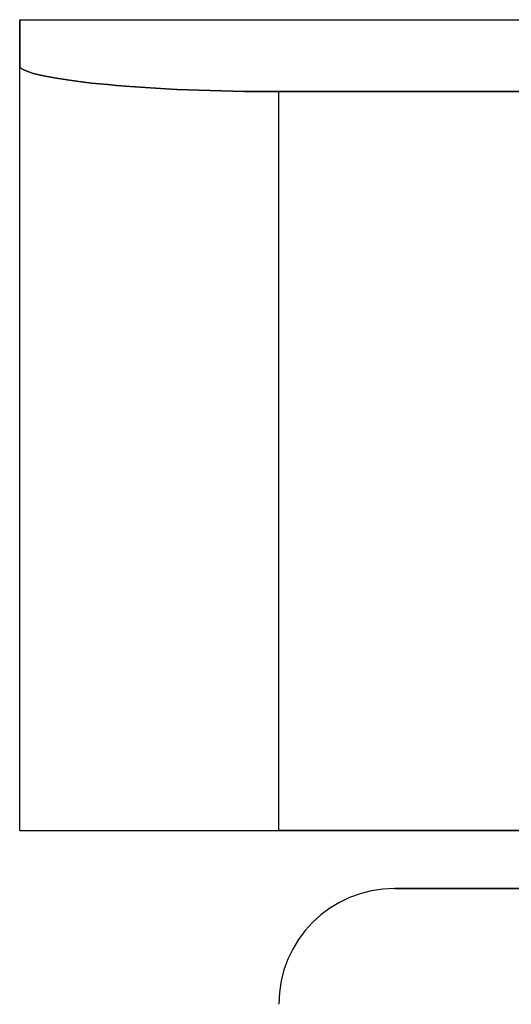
# Model space of a CAD drawing. Header units: millimetres. Extents: x -243 to 243, y -86 to 92.
# Tile 37 of 79: x -54 to -33, y 51 to 92. Entities that reach past the tile are written whole.
import ezdxf

# ---------------------------------------------------------------- set-up
doc = ezdxf.new("R2010")
doc.units = ezdxf.units.MM
doc.layers.add('MAIN-1', color=7, linetype='Continuous')

msp = doc.modelspace()

# ---------------------------------------------------------------- linework, layer by layer
at = {"layer": 'MAIN-1'}
for p, q in [((-53.7, 92), (53.7, 92)), ((-53.7, 92), (-53.7, 90.094)), ((-53.7, 90.094), (-53.7, 92)), ((-53.7, 90.094), (-53.69, 90.052)), ((-53.69, 90.052), (-53.7, 90.094)), ((-53.7, 58.4), (-53.7, 90.094)), ((-53.7, 58.4), (-53.7, 90.094)), ((-53.69, 90.052), (-53.659, 90.01)), ((-53.659, 90.01), (-53.69, 90.052)), ((-53.659, 90.01), (-53.607, 89.966)), ((-53.607, 89.966), (-53.659, 90.01)), ((-53.607, 89.966), (-53.533, 89.922)), ((-53.533, 89.922), (-53.607, 89.966)), ((-53.533, 89.922), (-53.438, 89.878)), ((-53.438, 89.878), (-53.533, 89.922)), ((-53.438, 89.878), (-53.32, 89.834)), ((-53.32, 89.834), (-53.438, 89.878)), ((-53.32, 89.834), (-53.181, 89.789)), ((-53.181, 89.789), (-53.32, 89.834)), ((-53.181, 89.789), (-53.02, 89.744)), ((-53.02, 89.744), (-53.181, 89.789)), ((-53.02, 89.744), (-52.838, 89.7)), ((-52.838, 89.7), (-53.02, 89.744)), ((-52.838, 89.7), (-52.635, 89.656)), ((-52.635, 89.656), (-52.838, 89.7)), ((-52.635, 89.656), (-52.412, 89.613)), ((-52.412, 89.613), (-52.635, 89.656)), ((-52.412, 89.613), (-52.171, 89.571)), ((-52.171, 89.571), (-52.412, 89.613)), ((-52.171, 89.571), (-51.912, 89.529)), ((-51.912, 89.529), (-52.171, 89.571)), ((-51.912, 89.529), (-51.636, 89.489)), ((-51.636, 89.489), (-51.912, 89.529)), ((-51.636, 89.489), (-51.345, 89.45)), ((-51.345, 89.45), (-51.636, 89.489)), ((-51.345, 89.45), (-51.04, 89.412)), ((-51.04, 89.412), (-51.345, 89.45)), ((-51.04, 89.412), (-50.724, 89.376)), ((-50.724, 89.376), (-51.04, 89.412)), ((-50.724, 89.376), (-50.396, 89.342)), ((-50.396, 89.342), (-50.724, 89.376)), ((-50.396, 89.342), (-50.051, 89.308)), ((-50.051, 89.308), (-50.396, 89.342)), ((-50.051, 89.308), (-49.687, 89.276)), ((-49.687, 89.276), (-50.051, 89.308)), ((-49.687, 89.276), (-49.307, 89.245)), ((-49.307, 89.245), (-49.687, 89.276)), ((-49.307, 89.245), (-48.911, 89.215)), ((-48.911, 89.215), (-49.307, 89.245)), ((-48.911, 89.215), (-48.499, 89.187)), ((-48.499, 89.187), (-48.911, 89.215)), ((-48.499, 89.187), (-48.075, 89.161)), ((-48.075, 89.161), (-48.499, 89.187)), ((-48.075, 89.161), (-47.638, 89.136)), ((-47.638, 89.136), (-48.075, 89.161)), ((-47.638, 89.136), (-47.191, 89.114)), ((-47.191, 89.114), (-47.638, 89.136)), ((-47.191, 89.114), (-46.735, 89.094)), ((-46.735, 89.094), (-47.191, 89.114)), ((-46.735, 89.094), (-46.271, 89.076)), ((-46.271, 89.076), (-46.735, 89.094)), ((-46.271, 89.076), (-45.801, 89.06)), ((-45.801, 89.06), (-46.271, 89.076)), ((-45.801, 89.06), (-45.327, 89.047)), ((-45.327, 89.047), (-45.801, 89.06)), ((-45.327, 89.047), (-44.851, 89.037)), ((-44.851, 89.037), (-45.327, 89.047)), ((-44.851, 89.037), (-44.374, 89.028)), ((-44.374, 89.028), (-44.851, 89.037)), ((-44.374, 89.028), (-43.899, 89.023)), ((-43.899, 89.023), (-44.374, 89.028)), ((-43.899, 89.023), (-43.427, 89.019)), ((-43.427, 89.019), (-43.899, 89.023)), ((-43.427, 89.019), (-42.96, 89.018)), ((-42.96, 89.018), (-43.427, 89.019)), ((-42.96, 89.018), (42.96, 89.018)), ((-42.96, 58.4), (-42.96, 89.018)), ((42.96, 89.018), (-42.96, 89.018)), ((-42.96, 58.4), (-42.96, 89.018)), ((-53.7, 58.4), (-42.96, 58.4)), ((-53.7, 58.4), (-53.7, 58.4)), ((-53.7, 58.4), (-42.96, 58.4)), ((42.96, 58.4), (-42.96, 58.4)), ((-42.96, 58.4), (42.96, 58.4)), ((0, 56), (-38.16, 56)), ((-38.16, 56), (0, 56))]:
    msp.add_line(p, q, dxfattribs=at)
msp.add_arc((-38.16, 51.2), 4.8, 90, 180, dxfattribs=at)

doc.saveas('drawing.dxf')
